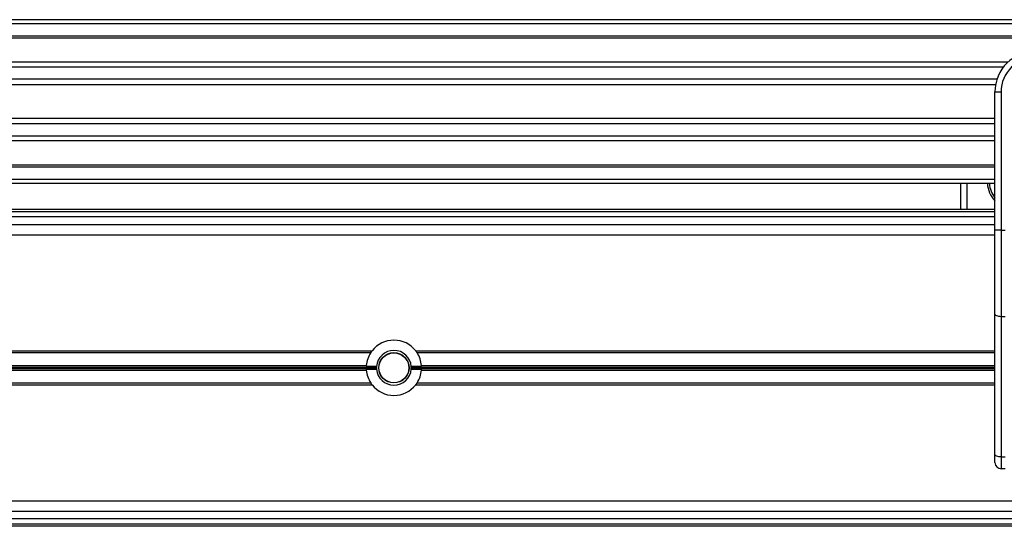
# Model space of a CAD drawing. Header units: millimetres. Extents: x 0 to 420, y 0 to 297.
# Tile 25 of 65: x 127.59 to 139.6, y 235.6 to 241.79. Entities that reach past the tile are written whole.
import ezdxf

# ---------------------------------------------------------------- set-up
doc = ezdxf.new("R2010")
doc.units = ezdxf.units.MM

msp = doc.modelspace()

# ---------------------------------------------------------------- linework, layer by layer
at = {"color": 7, "linetype": 'Continuous', "lineweight": 25}
for p, q in [((202.47652, 241.78829), (102.47652, 241.78829)), ((202.47652, 241.73829), (102.47652, 241.73829)), ((202.47652, 241.58829), (102.47652, 241.58829)), ((202.47652, 241.56279), (102.47652, 241.56279)), ((139.64131, 241.26828), (115.52963, 241.26828)), ((139.58904, 241.21027), (115.58191, 241.21027)), ((139.51019, 241.06084), (115.66076, 241.06084)), ((139.49323, 240.99329), (115.67772, 240.99329)), ((139.48547, 240.90558), (139.56047, 240.90558)), ((139.48547, 240.46435), (139.48547, 240.90558)), ((139.56047, 240.90558), (139.56047, 239.21877)), ((139.48547, 240.58329), (115.68547, 240.58329)), ((139.48547, 240.51574), (115.68547, 240.51574)), ((139.48547, 240.14681), (139.48547, 240.46435)), ((139.48547, 240.36631), (115.68547, 240.36631)), ((139.48547, 240.3083), (115.68547, 240.3083)), ((139.48547, 239.21877), (139.48547, 240.14681)), ((139.48547, 240.01379), (115.68547, 240.01379)), ((139.48547, 239.98829), (115.68547, 239.98829)), ((139.48547, 239.83829), (115.68547, 239.83829)), ((139.48547, 239.78829), (115.68547, 239.78829)), ((139.06757, 239.47329), (139.06757, 239.78829)), ((139.14257, 239.78829), (139.14257, 239.47329)), ((115.68547, 239.47329), (139.48547, 239.47329)), ((115.68547, 239.44829), (139.48547, 239.44829)), ((139.48547, 239.38068), (115.68547, 239.38068)), ((115.68547, 239.2884), (139.48547, 239.2884)), ((139.48547, 238.19393), (139.48547, 239.21877)), ((139.56047, 239.21877), (139.48547, 239.21877)), ((139.56047, 239.21877), (139.61047, 239.21877)), ((139.56047, 239.21877), (139.56047, 238.16223)), ((115.68547, 239.1634), (139.48547, 239.1634)), ((139.48547, 236.48162), (139.48547, 238.19393)), ((139.61047, 238.16223), (139.56047, 238.16223)), ((139.56047, 238.16223), (139.56047, 236.44993)), ((119.85365, 237.7459), (131.88543, 237.7459)), ((119.86239, 237.7234), (131.86932, 237.7234)), ((131.86932, 237.7234), (131.88727, 237.74471)), ((132.41761, 237.7459), (139.48547, 237.7459)), ((132.43373, 237.7234), (139.48547, 237.7234)), ((119.90418, 237.56535), (131.81511, 237.56535)), ((119.90483, 237.56182), (131.81484, 237.56182)), ((119.90849, 237.54183), (131.93905, 237.54183)), ((119.90979, 237.53476), (131.93905, 237.53476)), ((131.93955, 237.55328), (131.81436, 237.55328)), ((131.81436, 237.5233), (131.93955, 237.5233)), ((132.48869, 237.55328), (132.36349, 237.55328)), ((132.36349, 237.5233), (132.48869, 237.5233)), ((132.36399, 237.54183), (139.48547, 237.54183)), ((132.36399, 237.53476), (139.48547, 237.53476)), ((132.48794, 237.56535), (139.48547, 237.56535)), ((132.4882, 237.56182), (139.48547, 237.56182)), ((119.91345, 237.51477), (131.81484, 237.51477)), ((119.91409, 237.51123), (131.81511, 237.51123)), ((132.48794, 237.51123), (139.48547, 237.51123)), ((132.4882, 237.51477), (139.48547, 237.51477)), ((119.94299, 237.3534), (131.86917, 237.3534)), ((119.94377, 237.3309), (131.88526, 237.3309)), ((131.88832, 237.32822), (131.86917, 237.3534)), ((132.43387, 237.3534), (132.41476, 237.33068)), ((132.41779, 237.3309), (139.48547, 237.3309)), ((132.43387, 237.3534), (139.48547, 237.3534)), ((139.48547, 236.38058), (139.48547, 236.48162)), ((139.56047, 236.44993), (139.61047, 236.44993)), ((139.56047, 236.44993), (139.56047, 236.30558)), ((139.61047, 236.30558), (139.56047, 236.30558)), ((119.72163, 235.9134), (185.23142, 235.9134)), ((119.68487, 235.7884), (185.26818, 235.7884)), ((185.32261, 235.60329), (119.63044, 235.60329)), ((185.31526, 235.62829), (119.63779, 235.62829)), ((185.29538, 235.6959), (119.65767, 235.6959))]:
    msp.add_line(p, q, dxfattribs=at)
at = {"color": 7, "linetype": 'Continuous', "lineweight": 25, "flags": 128}
for points in [[(139.56047, 238.16223), (139.54584, 238.16284), (139.53177, 238.16464), (139.51881, 238.16757), (139.50744, 238.17151), (139.49811, 238.17632), (139.49118, 238.1818), (139.48692, 238.18774), (139.48547, 238.19393)], [(139.56047, 236.44993), (139.54584, 236.45053), (139.53177, 236.45234), (139.51881, 236.45527), (139.50744, 236.45921), (139.49811, 236.46401), (139.49118, 236.46949), (139.48692, 236.47544), (139.48547, 236.48162)]]:
    msp.add_lwpolyline(points, dxfattribs=at)
at = {"color": 7, "linetype": 'Continuous', "lineweight": 25}
for radius in [0.185, 0.1825]:
    msp.add_circle((132.15152, 237.53829), radius, dxfattribs=at)
for centre, radius, start, end in [((139.98547, 240.90558), 0.5, 90, 180), ((139.98547, 240.90558), 0.425, 90, 180), ((139.71757, 239.80558), 0.325, 183.049136, 224.42653), ((139.71757, 239.80558), 0.3, 183.303502, 219.316206), ((132.15152, 237.53829), 0.3375, 37.962405, 142.037595), ((132.15152, 237.53829), 0.3375, 146.737366, 175.40086), ((132.15152, 237.53829), 0.2125, 4.045533, 175.954467), ((132.15152, 237.53829), 0.3375, 4.59914, 33.262634), ((132.15152, 237.53829), 0.3375, 176.002567, 177.454091), ((132.15152, 237.53829), 0.3375, 182.545909, 183.997433), ((132.15152, 237.53829), 0.2125, 175.954467, 179.046996), ((132.15152, 237.53829), 0.2125, 180.953004, 184.045533), ((132.15152, 237.53829), 0.2125, 184.045533, 355.954467), ((132.15152, 237.53829), 0.2125, 0.953004, 4.045533), ((132.15152, 237.53829), 0.2125, 355.954467, 359.046996), ((132.15152, 237.53829), 0.3375, 2.545909, 3.997433), ((132.15152, 237.53829), 0.3375, 356.002567, 357.454091), ((132.15152, 237.53829), 0.3375, 184.59914, 213.217493), ((132.15152, 237.53829), 0.3375, 326.782507, 355.40086), ((132.15152, 237.53829), 0.3375, 217.914534, 322.085466), ((139.56047, 236.38058), 0.075, 180, 270)]:
    msp.add_arc(centre, radius, start, end, dxfattribs=at)
for points, knots in [([(132.42116, 237.74068), (132.42192, 237.73989), (132.42673, 237.7348), (132.43053, 237.72862), (132.43373, 237.7234)], [0, 0, 0, 0, 0.15656279, 1, 1, 1, 1]), ([(131.81484, 237.56182), (131.81488, 237.56226), (131.81494, 237.56313), (131.81504, 237.56443), (131.8151, 237.56517), (131.81511, 237.56535)], [0, 0, 0, 0, 0.42951385, 0.85899374, 1, 1, 1, 1]), ([(131.93905, 237.53476), (131.93905, 237.53519), (131.93903, 237.53607), (131.93902, 237.53774), (131.93902, 237.53943), (131.93904, 237.54085), (131.93905, 237.54155), (131.93905, 237.54183)], [0, 0, 0, 0, 0.214691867, 0.429385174, 0.644039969, 0.85867049, 1, 1, 1, 1]), ([(132.36399, 237.54183), (132.364, 237.54139), (132.36401, 237.54052), (132.36402, 237.53885), (132.36402, 237.53715), (132.36401, 237.53574), (132.364, 237.53504), (132.36399, 237.53476)], [0, 0, 0, 0, 0.21469187, 0.42938517, 0.64403997, 0.85867049, 1, 1, 1, 1]), ([(132.48794, 237.56535), (132.48798, 237.56479), (132.48807, 237.56367), (132.48815, 237.5625), (132.48819, 237.56195), (132.4882, 237.56182)], [0, 0, 0, 0, 0.43036916, 0.86076852, 1, 1, 1, 1]), ([(131.81511, 237.51123), (131.81507, 237.51179), (131.81498, 237.51292), (131.81489, 237.51409), (131.81485, 237.51463), (131.81484, 237.51477)], [0, 0, 0, 0, 0.43036916, 0.86076852, 1, 1, 1, 1]), ([(132.4882, 237.51477), (132.48817, 237.51433), (132.48811, 237.51345), (132.48801, 237.51216), (132.48795, 237.51141), (132.48794, 237.51123)], [0, 0, 0, 0, 0.42951385, 0.85899374, 1, 1, 1, 1])]:
    msp.add_open_spline(points, degree=3, knots=knots, dxfattribs=at)

doc.saveas('drawing.dxf')
